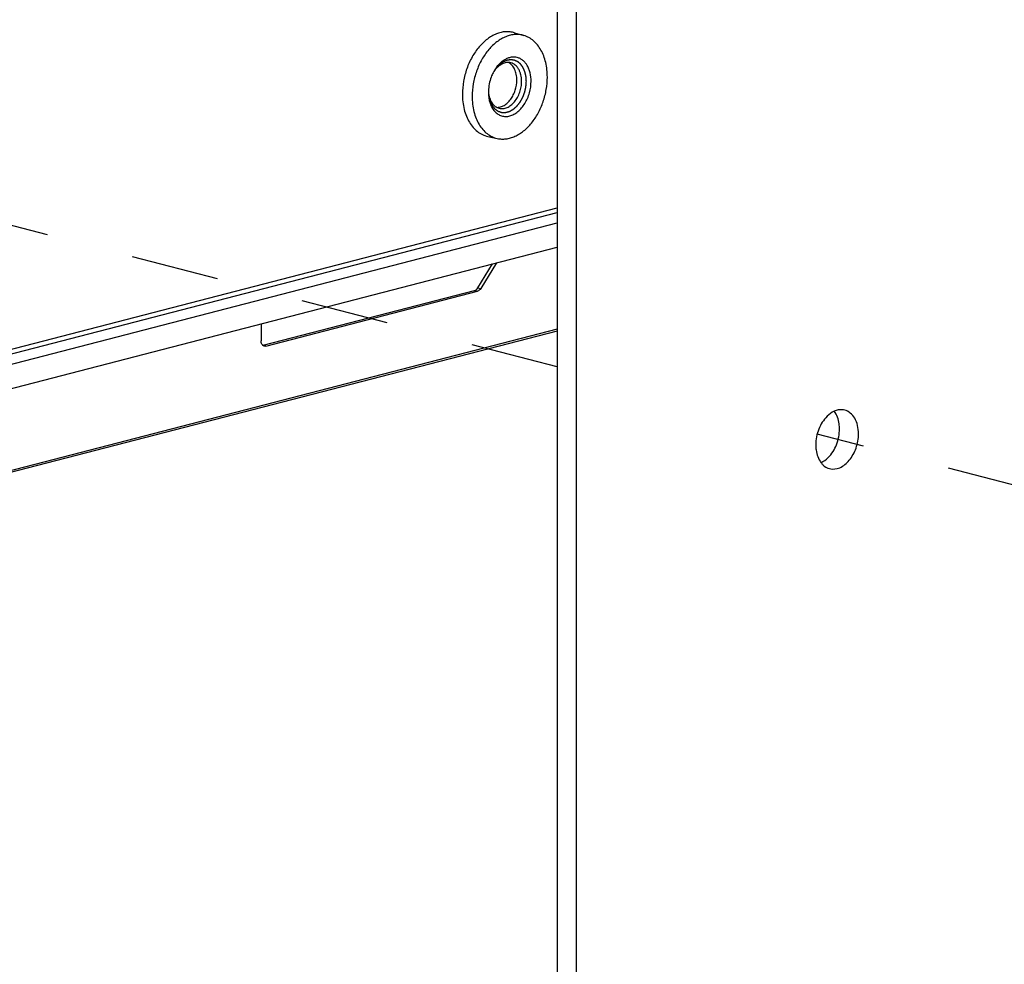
# Model space of a CAD drawing. Header units: millimetres. Extents: x 0 to 3905, y -1166 to 1110.
# Tile 59 of 155: x 1956 to 2030, y -10 to 60. Entities that reach past the tile are written whole.
import ezdxf

# ---------------------------------------------------------------- set-up
doc = ezdxf.new("R2010")
doc.units = ezdxf.units.MM
doc.header["$LTSCALE"] = 65.395
doc.linetypes.add('DASHED', pattern=[0.2, 0.1, -0.1])
for name, color, linetype in [('20_ALL_FEATURES', 7, 'CONTINUOUS'), ('DE-13-001392DXF_CONTINUOUS_LINE', 7, 'CONTINUOUS'), ('DE-13-001394DXF_CONTINUOUS_LINE', 7, 'CONTINUOUS'), ('PRT0002_DXF_CONTINUOUS_LINE', 7, 'CONTINUOUS')]:
    doc.layers.add(name, color=color, linetype=linetype)

msp = doc.modelspace()

# ---------------------------------------------------------------- linework, layer by layer
at = {"layer": '20_ALL_FEATURES', "linetype": 'DASHED'}
for p, q in [((1996.414, 34.451), (1929.985, 51.644)), ((2082.556, 12.156), (2015.788, 29.437))]:
    msp.add_line(p, q, dxfattribs=at)
at = {"layer": 'DE-13-001392DXF_CONTINUOUS_LINE'}
for p, q in [((1993.234, 59.346), (1993.935, 59.137)), ((1991.693, 56.447), (1991.692, 56.447)), ((1991.693, 56.447), (1991.692, 56.447)), ((1991.236, 51.626), (1991.95, 51.469)), ((1893.292, 19.606), (1996.414, 46.296)), ((1888.343, 17.989), (1996.414, 45.96)), ((1889.757, 17.573), (1996.414, 45.177)), ((1882.338, 13.847), (1996.414, 43.372))]:
    msp.add_line(p, q, dxfattribs=at)
for centre, radius, start, end in [((1994.315, 54.994), 3.006, 150.98222, 152.84067), ((1993.52, 55.229), 2.196, 146.32919, 148.83099), ((1994.293, 54.908), 3.006, 178.12573, 179.99603), ((1993.48, 55.087), 2.193, 182.29919, 184.68157)]:
    msp.add_arc(centre, radius, start, end, dxfattribs=at)
for points, knots in [([(1993.234, 59.346), (1993.128, 59.377), (1992.907, 59.422), (1992.566, 59.429), (1992.22, 59.377), (1991.873, 59.266), (1991.532, 59.099), (1991.081, 58.799), (1990.56, 58.294), (1990.046, 57.542), (1989.655, 56.673), (1989.409, 55.737), (1989.351, 55.092), (1989.351, 54.773)], [0, 0, 0, 0, 0.048984, 0.098627, 0.149686, 0.202775, 0.258332, 0.316598, 0.441151, 0.575348, 0.716058, 0.859114, 1, 1, 1, 1]), ([(1993.935, 59.137), (1993.829, 59.169), (1993.61, 59.213), (1993.271, 59.22), (1992.926, 59.168), (1992.582, 59.058), (1992.243, 58.893), (1991.795, 58.594), (1991.278, 58.093), (1990.767, 57.346), (1990.378, 56.482), (1990.135, 55.553), (1990.076, 54.912), (1990.076, 54.595)], [0, 0, 0, 0, 0.048984, 0.098627, 0.149686, 0.202775, 0.258332, 0.316598, 0.441151, 0.575348, 0.716058, 0.859114, 1, 1, 1, 1]), ([(1995.68, 56.045), (1995.68, 56.409), (1995.624, 56.947), (1995.422, 57.614), (1995.218, 58.055), (1994.962, 58.437), (1994.659, 58.753), (1994.316, 58.993), (1994.063, 59.099), (1993.935, 59.137)], [0, 0, 0, 0, 0.287827, 0.42263, 0.550285, 0.670804, 0.784874, 0.893913, 1, 1, 1, 1]), ([(1994.115, 55.731), (1994.114, 55.755), (1994.11, 55.802), (1994.106, 55.86), (1994.102, 55.907), (1994.1, 55.942), (1994.097, 55.977), (1994.095, 56.012), (1994.092, 56.042), (1994.091, 56.062), (1994.09, 56.074), (1994.089, 56.083), (1994.089, 56.091), (1994.088, 56.098), (1994.088, 56.102), (1994.088, 56.105), (1994.087, 56.107), (1994.087, 56.109), (1994.086, 56.113), (1994.085, 56.118), (1994.083, 56.125), (1994.08, 56.136), (1994.077, 56.149), (1994.073, 56.165), (1994.068, 56.187), (1994.059, 56.225), (1994.046, 56.279), (1994.033, 56.333), (1994.024, 56.37), (1994.019, 56.392), (1994.015, 56.408), (1994.012, 56.422), (1994.009, 56.433), (1994.008, 56.439), (1994.007, 56.445), (1994.006, 56.448), (1994.005, 56.451), (1994.004, 56.453), (1994.004, 56.454), (1994.002, 56.458), (1994, 56.463), (1993.997, 56.47), (1993.993, 56.477), (1993.989, 56.487), (1993.982, 56.503), (1993.971, 56.527), (1993.959, 56.555), (1993.946, 56.584), (1993.934, 56.612), (1993.921, 56.641), (1993.911, 56.664), (1993.902, 56.683), (1993.896, 56.697), (1993.89, 56.711), (1993.884, 56.723), (1993.88, 56.733), (1993.877, 56.74), (1993.875, 56.746), (1993.873, 56.75), (1993.872, 56.752), (1993.871, 56.754), (1993.87, 56.755), (1993.868, 56.757), (1993.866, 56.761), (1993.862, 56.766), (1993.858, 56.771), (1993.853, 56.779), (1993.846, 56.789), (1993.837, 56.8), (1993.829, 56.812), (1993.817, 56.828), (1993.803, 56.847), (1993.786, 56.87), (1993.77, 56.893), (1993.753, 56.917), (1993.736, 56.94), (1993.722, 56.959), (1993.712, 56.973), (1993.706, 56.98), (1993.702, 56.986), (1993.698, 56.992), (1993.695, 56.996), (1993.692, 56.999), (1993.692, 57.001), (1993.691, 57.002), (1993.69, 57.002), (1993.689, 57.004), (1993.686, 57.005), (1993.683, 57.008), (1993.679, 57.012), (1993.672, 57.017), (1993.663, 57.025), (1993.653, 57.033), (1993.639, 57.045), (1993.615, 57.065), (1993.588, 57.088), (1993.561, 57.111), (1993.54, 57.128), (1993.523, 57.142), (1993.509, 57.153), (1993.499, 57.162), (1993.49, 57.169), (1993.483, 57.175), (1993.479, 57.178), (1993.476, 57.181), (1993.474, 57.183), (1993.472, 57.184), (1993.471, 57.185), (1993.47, 57.185), (1993.469, 57.186), (1993.466, 57.187), (1993.462, 57.189), (1993.456, 57.192), (1993.45, 57.195), (1993.442, 57.198), (1993.428, 57.204), (1993.408, 57.213), (1993.384, 57.224), (1993.36, 57.234), (1993.336, 57.245), (1993.313, 57.255), (1993.293, 57.264), (1993.277, 57.271), (1993.265, 57.276), (1993.253, 57.282), (1993.243, 57.286), (1993.235, 57.29), (1993.23, 57.292), (1993.226, 57.294), (1993.223, 57.295), (1993.221, 57.296), (1993.219, 57.297), (1993.218, 57.297), (1993.217, 57.298), (1993.216, 57.298), (1993.215, 57.298), (1993.214, 57.298), (1993.211, 57.298), (1993.208, 57.299), (1993.203, 57.299), (1993.198, 57.3), (1993.19, 57.301), (1993.179, 57.302), (1993.167, 57.304), (1993.154, 57.306), (1993.137, 57.308), (1993.116, 57.31), (1993.09, 57.313), (1993.065, 57.317), (1993.04, 57.32), (1993.014, 57.323), (1992.993, 57.326), (1992.978, 57.327), (1992.97, 57.329), (1992.964, 57.329), (1992.957, 57.33), (1992.953, 57.331), (1992.949, 57.331), (1992.948, 57.331), (1992.947, 57.331), (1992.946, 57.331), (1992.944, 57.331), (1992.941, 57.331), (1992.937, 57.33), (1992.931, 57.329), (1992.923, 57.328), (1992.912, 57.326), (1992.899, 57.324), (1992.881, 57.321), (1992.859, 57.318), (1992.833, 57.314), (1992.798, 57.308), (1992.763, 57.303), (1992.732, 57.298), (1992.715, 57.295), (1992.702, 57.293), (1992.691, 57.291), (1992.682, 57.29), (1992.677, 57.289), (1992.672, 57.289), (1992.669, 57.288), (1992.667, 57.288), (1992.666, 57.288), (1992.665, 57.287), (1992.664, 57.287), (1992.661, 57.285), (1992.656, 57.283), (1992.649, 57.28), (1992.643, 57.277), (1992.634, 57.274), (1992.619, 57.267), (1992.597, 57.258), (1992.571, 57.247), (1992.545, 57.235), (1992.519, 57.224), (1992.492, 57.213), (1992.471, 57.204), (1992.453, 57.196), (1992.44, 57.191), (1992.427, 57.185), (1992.416, 57.18), (1992.407, 57.177), (1992.402, 57.174), (1992.398, 57.172), (1992.394, 57.171), (1992.392, 57.17), (1992.39, 57.169), (1992.388, 57.168), (1992.386, 57.167), (1992.384, 57.166), (1992.382, 57.164), (1992.379, 57.161), (1992.374, 57.158), (1992.369, 57.155), (1992.361, 57.149), (1992.35, 57.141), (1992.338, 57.132), (1992.325, 57.123), (1992.309, 57.112), (1992.288, 57.097), (1992.263, 57.079), (1992.238, 57.061), (1992.213, 57.043), (1992.188, 57.025), (1992.167, 57.01), (1992.153, 57), (1992.144, 56.994), (1992.138, 56.989), (1992.132, 56.985), (1992.127, 56.982), (1992.124, 56.979), (1992.123, 56.978), (1992.122, 56.978), (1992.121, 56.977), (1992.119, 56.975), (1992.117, 56.972), (1992.113, 56.968), (1992.108, 56.963), (1992.1, 56.955), (1992.091, 56.945), (1992.079, 56.933), (1992.063, 56.917), (1992.036, 56.888), (1991.998, 56.848), (1991.959, 56.807), (1991.932, 56.779), (1991.917, 56.763), (1991.905, 56.751), (1991.895, 56.74), (1991.887, 56.732), (1991.883, 56.727), (1991.879, 56.723), (1991.876, 56.721), (1991.874, 56.719), (1991.873, 56.717), (1991.872, 56.715), (1991.869, 56.711), (1991.866, 56.706), (1991.861, 56.699), (1991.856, 56.691), (1991.849, 56.682), (1991.838, 56.665), (1991.821, 56.641), (1991.801, 56.611), (1991.781, 56.582), (1991.762, 56.553), (1991.735, 56.514), (1991.702, 56.466), (1991.676, 56.427), (1991.663, 56.408)], [0, 0, 0, 0, 0.015625, 0.03125, 0.039062, 0.046875, 0.054688, 0.0625, 0.070312, 0.074219, 0.076172, 0.078125, 0.080078, 0.082031, 0.08252, 0.083008, 0.083496, 0.083984, 0.084961, 0.085938, 0.087891, 0.089844, 0.09375, 0.097656, 0.101562, 0.109375, 0.125, 0.140625, 0.148438, 0.152344, 0.15625, 0.160156, 0.162109, 0.164062, 0.165039, 0.166016, 0.166504, 0.166992, 0.16748, 0.167969, 0.169922, 0.171875, 0.173828, 0.175781, 0.179688, 0.1875, 0.195312, 0.203125, 0.210938, 0.21875, 0.226562, 0.230469, 0.234375, 0.238281, 0.242188, 0.244141, 0.246094, 0.248047, 0.249023, 0.249512, 0.25, 0.250488, 0.250977, 0.251953, 0.253906, 0.255859, 0.257812, 0.261719, 0.265625, 0.269531, 0.273438, 0.28125, 0.289062, 0.296875, 0.304688, 0.3125, 0.320312, 0.324219, 0.326172, 0.328125, 0.330078, 0.332031, 0.33252, 0.333008, 0.333252, 0.333496, 0.333984, 0.334961, 0.335938, 0.337891, 0.339844, 0.34375, 0.347656, 0.351562, 0.359375, 0.375, 0.382812, 0.390625, 0.398438, 0.402344, 0.40625, 0.410156, 0.412109, 0.414062, 0.415039, 0.416016, 0.416504, 0.416748, 0.416992, 0.41748, 0.417969, 0.419922, 0.421875, 0.423828, 0.425781, 0.429688, 0.4375, 0.445312, 0.453125, 0.460938, 0.46875, 0.476562, 0.480469, 0.484375, 0.488281, 0.492188, 0.494141, 0.496094, 0.49707, 0.498047, 0.499023, 0.499512, 0.499756, 0.5, 0.500244, 0.500488, 0.500977, 0.501953, 0.50293, 0.503906, 0.505859, 0.507812, 0.511719, 0.515625, 0.519531, 0.523438, 0.53125, 0.539062, 0.546875, 0.554688, 0.5625, 0.570312, 0.574219, 0.576172, 0.578125, 0.580078, 0.582031, 0.58252, 0.583008, 0.583252, 0.583496, 0.583984, 0.584961, 0.585938, 0.587891, 0.589844, 0.59375, 0.597656, 0.601562, 0.609375, 0.617188, 0.625, 0.640625, 0.648438, 0.652344, 0.65625, 0.660156, 0.662109, 0.664062, 0.665039, 0.666016, 0.666504, 0.666748, 0.666992, 0.66748, 0.667969, 0.669922, 0.671875, 0.673828, 0.675781, 0.679688, 0.6875, 0.695312, 0.703125, 0.710938, 0.71875, 0.726562, 0.730469, 0.734375, 0.738281, 0.742188, 0.744141, 0.746094, 0.74707, 0.748047, 0.749023, 0.749512, 0.75, 0.750488, 0.750977, 0.751953, 0.75293, 0.753906, 0.755859, 0.757812, 0.761719, 0.765625, 0.769531, 0.773438, 0.78125, 0.789062, 0.796875, 0.804688, 0.8125, 0.820312, 0.824219, 0.826172, 0.828125, 0.830078, 0.832031, 0.83252, 0.833008, 0.833252, 0.833496, 0.833984, 0.834961, 0.835938, 0.837891, 0.839844, 0.84375, 0.847656, 0.851562, 0.859375, 0.875, 0.890625, 0.898438, 0.902344, 0.90625, 0.910156, 0.912109, 0.914062, 0.915039, 0.916016, 0.916504, 0.916992, 0.91748, 0.917969, 0.919922, 0.921875, 0.923828, 0.925781, 0.929688, 0.9375, 0.945312, 0.953125, 0.960938, 0.96875, 0.984375, 1, 1, 1, 1]), ([(1994.469, 55.731), (1994.469, 55.942), (1994.436, 56.254), (1994.317, 56.639), (1994.196, 56.892), (1994.045, 57.111), (1993.867, 57.289), (1993.665, 57.422), (1993.444, 57.506), (1993.21, 57.54), (1992.968, 57.521), (1992.726, 57.452), (1992.488, 57.334), (1992.26, 57.171), (1991.969, 56.892), (1991.789, 56.636), (1991.687, 56.452)], [0, 0, 0, 0, 0.144246, 0.211684, 0.275454, 0.335587, 0.392476, 0.446905, 0.5, 0.553095, 0.607524, 0.664413, 0.724546, 0.788316, 0.855754, 1, 1, 1, 1]), ([(1992.963, 57.105), (1992.91, 57.119), (1992.799, 57.136), (1992.63, 57.128), (1992.458, 57.087), (1992.289, 57.015), (1992.124, 56.912), (1991.91, 56.735), (1991.773, 56.568), (1991.693, 56.447)], [0, 0, 0, 0, 0.108097, 0.218455, 0.333043, 0.453322, 0.580165, 0.713861, 1, 1, 1, 1]), ([(1993.408, 55.823), (1993.408, 55.967), (1993.383, 56.245), (1993.261, 56.626), (1993.091, 56.889), (1992.922, 57.047), (1992.829, 57.107), (1992.781, 57.131)], [0, 0, 0, 0, 0.28417, 0.546143, 0.783086, 0.893555, 1, 1, 1, 1]), ([(1993.762, 55.731), (1993.762, 55.895), (1993.736, 56.138), (1993.643, 56.437), (1993.55, 56.634), (1993.432, 56.804), (1993.294, 56.943), (1993.137, 57.046), (1993.021, 57.09), (1992.963, 57.105)], [0, 0, 0, 0, 0.288492, 0.423367, 0.550909, 0.671174, 0.784952, 0.89381, 1, 1, 1, 1]), ([(1991.641, 56.366), (1991.587, 56.261), (1991.397, 55.831), (1991.3, 55.359), (1991.289, 55.006)], [0, 0, 0, 0, 0.249065, 1, 1, 1, 1]), ([(1991.914, 53.783), (1992.006, 53.78), (1992.199, 53.806), (1992.474, 53.928), (1992.733, 54.127), (1992.963, 54.391), (1993.154, 54.708), (1993.345, 55.18), (1993.408, 55.567), (1993.408, 55.823)], [0, 0, 0, 0, 0.099494, 0.206642, 0.323419, 0.449701, 0.583725, 0.722613, 1, 1, 1, 1]), ([(1991.95, 51.469), (1992.055, 51.445), (1992.273, 51.417), (1992.605, 51.431), (1992.941, 51.501), (1993.276, 51.625), (1993.604, 51.802), (1994.036, 52.11), (1994.532, 52.615), (1995.021, 53.355), (1995.392, 54.202), (1995.624, 55.111), (1995.68, 55.735), (1995.68, 56.045)], [0, 0, 0, 0, 0.048868, 0.098663, 0.150057, 0.203579, 0.259583, 0.318248, 0.4433, 0.577469, 0.717678, 0.859945, 1, 1, 1, 1]), ([(1991.287, 54.963), (1991.29, 54.933), (1991.294, 54.888), (1991.3, 54.828), (1991.304, 54.783), (1991.308, 54.737), (1991.311, 54.7), (1991.314, 54.67), (1991.316, 54.647), (1991.318, 54.628), (1991.319, 54.613), (1991.32, 54.602), (1991.321, 54.593), (1991.322, 54.586), (1991.322, 54.582), (1991.322, 54.58), (1991.323, 54.578), (1991.323, 54.576), (1991.324, 54.573), (1991.325, 54.567), (1991.328, 54.558), (1991.331, 54.548), (1991.334, 54.534), (1991.339, 54.517), (1991.345, 54.496), (1991.352, 54.468), (1991.361, 54.433), (1991.373, 54.391), (1991.382, 54.356), (1991.389, 54.328), (1991.395, 54.307), (1991.401, 54.286), (1991.405, 54.269), (1991.409, 54.255), (1991.412, 54.244), (1991.414, 54.236), (1991.416, 54.229), (1991.417, 54.225), (1991.418, 54.222), (1991.418, 54.221), (1991.419, 54.22), (1991.419, 54.218), (1991.42, 54.216), (1991.423, 54.212), (1991.427, 54.202), (1991.435, 54.187), (1991.443, 54.17), (1991.455, 54.146), (1991.469, 54.117), (1991.487, 54.081), (1991.504, 54.046), (1991.522, 54.01), (1991.536, 53.981), (1991.546, 53.96), (1991.552, 53.948), (1991.557, 53.939), (1991.56, 53.932), (1991.563, 53.926), (1991.565, 53.921), (1991.567, 53.918), (1991.569, 53.915), (1991.571, 53.913), (1991.574, 53.91), (1991.579, 53.903), (1991.588, 53.892), (1991.6, 53.878), (1991.612, 53.863), (1991.627, 53.844), (1991.647, 53.82), (1991.67, 53.792), (1991.69, 53.768), (1991.706, 53.748), (1991.717, 53.734), (1991.729, 53.72), (1991.739, 53.708), (1991.747, 53.698), (1991.753, 53.691), (1991.757, 53.685), (1991.761, 53.68), (1991.764, 53.677), (1991.766, 53.675), (1991.767, 53.674), (1991.767, 53.673), (1991.769, 53.672), (1991.771, 53.67), (1991.774, 53.668), (1991.779, 53.665), (1991.785, 53.66), (1991.794, 53.654), (1991.806, 53.645), (1991.825, 53.632), (1991.849, 53.615), (1991.877, 53.595), (1991.905, 53.575), (1991.933, 53.555), (1991.957, 53.539), (1991.973, 53.527), (1991.983, 53.52), (1991.99, 53.515), (1991.996, 53.511), (1992, 53.508), (1992.003, 53.506), (1992.006, 53.504), (1992.007, 53.503), (1992.008, 53.502), (1992.01, 53.501), (1992.012, 53.501), (1992.015, 53.5), (1992.02, 53.498), (1992.027, 53.496), (1992.037, 53.492), (1992.05, 53.488), (1992.066, 53.483), (1992.087, 53.476), (1992.113, 53.467), (1992.144, 53.457), (1992.17, 53.448), (1992.191, 53.441), (1992.207, 53.436), (1992.222, 53.431), (1992.235, 53.426), (1992.246, 53.423), (1992.254, 53.42), (1992.261, 53.418), (1992.268, 53.415), (1992.272, 53.414), (1992.274, 53.413), (1992.275, 53.413), (1992.277, 53.413), (1992.279, 53.413), (1992.282, 53.413), (1992.286, 53.413), (1992.29, 53.413), (1992.296, 53.413), (1992.305, 53.412), (1992.32, 53.412), (1992.342, 53.412), (1992.371, 53.411), (1992.405, 53.41), (1992.438, 53.41), (1992.472, 53.409), (1992.501, 53.409), (1992.52, 53.408), (1992.532, 53.408), (1992.54, 53.408), (1992.547, 53.408), (1992.553, 53.408), (1992.557, 53.407), (1992.561, 53.407), (1992.564, 53.407), (1992.566, 53.407), (1992.568, 53.408), (1992.571, 53.409), (1992.574, 53.41), (1992.579, 53.411), (1992.585, 53.413), (1992.595, 53.415), (1992.609, 53.419), (1992.626, 53.424), (1992.644, 53.429), (1992.661, 53.433), (1992.684, 53.439), (1992.713, 53.447), (1992.748, 53.457), (1992.777, 53.464), (1992.8, 53.471), (1992.817, 53.475), (1992.831, 53.479), (1992.841, 53.482), (1992.847, 53.484), (1992.852, 53.485), (1992.855, 53.486), (1992.858, 53.486), (1992.86, 53.487), (1992.862, 53.488), (1992.865, 53.49), (1992.87, 53.492), (1992.877, 53.496), (1992.885, 53.501), (1992.894, 53.505), (1992.905, 53.512), (1992.924, 53.523), (1992.952, 53.538), (1992.985, 53.557), (1993.018, 53.575), (1993.052, 53.594), (1993.079, 53.609), (1993.102, 53.622), (1993.115, 53.629), (1993.125, 53.635), (1993.131, 53.638), (1993.135, 53.64), (1993.138, 53.642), (1993.141, 53.644), (1993.143, 53.645), (1993.145, 53.646), (1993.146, 53.647), (1993.148, 53.649), (1993.152, 53.653), (1993.159, 53.658), (1993.167, 53.665), (1993.175, 53.672), (1993.185, 53.681), (1993.199, 53.693), (1993.214, 53.707), (1993.23, 53.72), (1993.251, 53.739), (1993.277, 53.762), (1993.309, 53.79), (1993.335, 53.813), (1993.356, 53.831), (1993.372, 53.845), (1993.385, 53.856), (1993.396, 53.866), (1993.402, 53.871), (1993.408, 53.876), (1993.411, 53.879), (1993.413, 53.881), (1993.415, 53.882), (1993.416, 53.884), (1993.417, 53.885), (1993.421, 53.89), (1993.426, 53.896), (1993.433, 53.905), (1993.44, 53.914), (1993.449, 53.926), (1993.466, 53.946), (1993.489, 53.976), (1993.517, 54.011), (1993.545, 54.046), (1993.573, 54.081), (1993.596, 54.111), (1993.614, 54.134), (1993.626, 54.149), (1993.635, 54.161), (1993.641, 54.168), (1993.646, 54.174), (1993.649, 54.178), (1993.651, 54.18), (1993.653, 54.183), (1993.654, 54.185), (1993.656, 54.189), (1993.659, 54.193), (1993.662, 54.2), (1993.667, 54.208), (1993.673, 54.218), (1993.68, 54.232), (1993.69, 54.249), (1993.705, 54.276), (1993.724, 54.309), (1993.747, 54.35), (1993.769, 54.391), (1993.788, 54.424), (1993.803, 54.451), (1993.815, 54.472), (1993.826, 54.492), (1993.835, 54.507), (1993.84, 54.517), (1993.843, 54.522), (1993.845, 54.525), (1993.846, 54.528), (1993.848, 54.533), (1993.85, 54.539), (1993.853, 54.546), (1993.857, 54.556), (1993.861, 54.567), (1993.867, 54.582), (1993.877, 54.609), (1993.891, 54.647), (1993.909, 54.692), (1993.926, 54.738), (1993.943, 54.783), (1993.958, 54.821), (1993.969, 54.852), (1993.978, 54.874), (1993.985, 54.893), (1993.99, 54.906), (1993.993, 54.913), (1993.994, 54.917), (1993.995, 54.921), (1993.996, 54.926), (1993.998, 54.934), (1994, 54.943), (1994.003, 54.955), (1994.006, 54.971), (1994.01, 54.99), (1994.018, 55.022), (1994.026, 55.061), (1994.037, 55.108), (1994.047, 55.155), (1994.056, 55.194), (1994.063, 55.225), (1994.068, 55.249), (1994.073, 55.268), (1994.076, 55.284), (1994.079, 55.296), (1994.081, 55.306), (1994.083, 55.313), (1994.084, 55.318), (1994.084, 55.322), (1994.085, 55.326), (1994.085, 55.333), (1994.086, 55.344), (1994.087, 55.356), (1994.088, 55.372), (1994.09, 55.392), (1994.091, 55.416), (1994.094, 55.449), (1994.097, 55.489), (1994.101, 55.537), (1994.104, 55.586), (1994.109, 55.651), (1994.113, 55.699), (1994.115, 55.731)], [0, 0, 0, 0, 0.015625, 0.023438, 0.03125, 0.039062, 0.046875, 0.050781, 0.054688, 0.058594, 0.060547, 0.0625, 0.064453, 0.06543, 0.065918, 0.066406, 0.06665, 0.066895, 0.067383, 0.068359, 0.070312, 0.072266, 0.074219, 0.078125, 0.082031, 0.085938, 0.09375, 0.101562, 0.109375, 0.113281, 0.117188, 0.121094, 0.125, 0.126953, 0.128906, 0.130859, 0.131836, 0.132812, 0.133057, 0.133301, 0.133545, 0.133789, 0.134277, 0.134766, 0.136719, 0.140625, 0.144531, 0.148438, 0.15625, 0.164062, 0.171875, 0.179688, 0.1875, 0.191406, 0.193359, 0.195312, 0.197266, 0.198242, 0.199219, 0.200195, 0.200684, 0.201172, 0.202148, 0.203125, 0.207031, 0.210938, 0.214844, 0.21875, 0.226562, 0.234375, 0.242188, 0.246094, 0.25, 0.253906, 0.257812, 0.259766, 0.261719, 0.263672, 0.264648, 0.265625, 0.266113, 0.266357, 0.266602, 0.26709, 0.267578, 0.268555, 0.269531, 0.271484, 0.273438, 0.277344, 0.28125, 0.289062, 0.296875, 0.304688, 0.3125, 0.320312, 0.324219, 0.326172, 0.328125, 0.330078, 0.331055, 0.332031, 0.33252, 0.333008, 0.333252, 0.333496, 0.333984, 0.334961, 0.335938, 0.337891, 0.339844, 0.34375, 0.347656, 0.351562, 0.359375, 0.367188, 0.375, 0.378906, 0.382812, 0.386719, 0.390625, 0.392578, 0.394531, 0.396484, 0.398438, 0.399414, 0.399658, 0.399902, 0.400391, 0.400879, 0.401367, 0.402344, 0.40332, 0.404297, 0.40625, 0.410156, 0.414062, 0.421875, 0.429688, 0.4375, 0.445312, 0.453125, 0.457031, 0.458984, 0.460938, 0.462891, 0.463867, 0.464844, 0.46582, 0.466309, 0.466797, 0.467285, 0.467773, 0.46875, 0.469727, 0.470703, 0.472656, 0.476562, 0.480469, 0.484375, 0.488281, 0.492188, 0.5, 0.507812, 0.515625, 0.519531, 0.523438, 0.527344, 0.529297, 0.530273, 0.53125, 0.532227, 0.532715, 0.533203, 0.533691, 0.53418, 0.535156, 0.537109, 0.539062, 0.541016, 0.542969, 0.546875, 0.554688, 0.5625, 0.570312, 0.578125, 0.585938, 0.589844, 0.59375, 0.595703, 0.59668, 0.597656, 0.598633, 0.599121, 0.599609, 0.600098, 0.600342, 0.600586, 0.601562, 0.603516, 0.605469, 0.607422, 0.609375, 0.613281, 0.617188, 0.621094, 0.625, 0.632812, 0.640625, 0.648438, 0.652344, 0.65625, 0.660156, 0.662109, 0.664062, 0.665039, 0.666016, 0.666504, 0.666748, 0.666992, 0.66748, 0.667969, 0.669922, 0.671875, 0.673828, 0.675781, 0.679688, 0.6875, 0.695312, 0.703125, 0.710938, 0.71875, 0.722656, 0.726562, 0.728516, 0.730469, 0.731445, 0.732422, 0.73291, 0.733398, 0.733887, 0.734375, 0.735352, 0.736328, 0.738281, 0.740234, 0.742188, 0.746094, 0.75, 0.757812, 0.765625, 0.773438, 0.78125, 0.785156, 0.789062, 0.792969, 0.796875, 0.797852, 0.798828, 0.799316, 0.799805, 0.800781, 0.801758, 0.802734, 0.804688, 0.806641, 0.808594, 0.8125, 0.820312, 0.828125, 0.835938, 0.84375, 0.851562, 0.855469, 0.859375, 0.863281, 0.865234, 0.866211, 0.866699, 0.867188, 0.868164, 0.869141, 0.871094, 0.873047, 0.875, 0.878906, 0.882812, 0.890625, 0.898438, 0.90625, 0.914062, 0.917969, 0.921875, 0.925781, 0.927734, 0.929688, 0.931641, 0.932617, 0.933594, 0.934082, 0.93457, 0.935547, 0.9375, 0.939453, 0.941406, 0.945312, 0.949219, 0.953125, 0.960938, 0.96875, 0.976562, 0.984375, 1, 1, 1, 1]), ([(1991.287, 54.908), (1991.287, 54.638), (1991.34, 54.24), (1991.54, 53.772), (1991.738, 53.489), (1991.982, 53.274), (1992.264, 53.14), (1992.571, 53.093), (1992.888, 53.135), (1993.202, 53.261), (1993.501, 53.466), (1993.775, 53.741), (1994.015, 54.074), (1994.211, 54.454), (1994.405, 55.001), (1994.469, 55.441), (1994.469, 55.731)], [0, 0, 0, 0, 0.135205, 0.196724, 0.253736, 0.306908, 0.3577, 0.408151, 0.460394, 0.516105, 0.5762, 0.640817, 0.709442, 0.781084, 0.854433, 1, 1, 1, 1]), ([(1992.086, 53.717), (1992.133, 53.705), (1992.229, 53.689), (1992.43, 53.691), (1992.689, 53.762), (1992.98, 53.94), (1993.243, 54.201), (1993.464, 54.53), (1993.632, 54.908), (1993.737, 55.313), (1993.762, 55.593), (1993.762, 55.731)], [0, 0, 0, 0, 0.048939, 0.098675, 0.202944, 0.317017, 0.441895, 0.57616, 0.716704, 0.859448, 1, 1, 1, 1]), ([(1989.351, 54.773), (1989.351, 54.392), (1989.411, 53.829), (1989.631, 53.136), (1989.853, 52.681), (1990.131, 52.293), (1990.459, 51.979), (1990.829, 51.749), (1991.1, 51.656), (1991.236, 51.626)], [0, 0, 0, 0, 0.289122, 0.424054, 0.551464, 0.671465, 0.784956, 0.893658, 1, 1, 1, 1]), ([(1990.076, 54.595), (1990.076, 54.216), (1990.136, 53.657), (1990.355, 52.968), (1990.576, 52.517), (1990.852, 52.131), (1991.177, 51.819), (1991.545, 51.591), (1991.814, 51.499), (1991.95, 51.469)], [0, 0, 0, 0, 0.289122, 0.424054, 0.551464, 0.671465, 0.784956, 0.893658, 1, 1, 1, 1]), ([(1991.294, 54.908), (1991.306, 54.764), (1991.345, 54.552), (1991.446, 54.293), (1991.54, 54.123), (1991.653, 53.978), (1991.783, 53.859), (1991.928, 53.77), (1992.033, 53.731), (1992.086, 53.717)], [0, 0, 0, 0, 0.286137, 0.419833, 0.546676, 0.666955, 0.781542, 0.891902, 1, 1, 1, 1])]:
    msp.add_open_spline(points, degree=3, knots=knots, dxfattribs=at)
at = {"layer": 'DE-13-001394DXF_CONTINUOUS_LINE'}
for p, q in [((1990.507, 40.348), (1991.601, 42.127)), ((1991.894, 42.202), (1990.719, 40.293)), ((1974.493, 36.062), (1990.257, 40.142)), ((1974.706, 36.007), (1990.469, 40.087)), ((1990.257, 40.142), (1990.469, 40.087)), ((1990.507, 40.348), (1990.719, 40.293)), ((1974.352, 37.662), (1974.352, 36.399)), ((1996.414, 37.124), (1826.99, -6.726)), ((1996.414, 37.262), (1834.636, -4.609)), ((1974.706, 36.007), (1974.493, 36.062))]:
    msp.add_line(p, q, dxfattribs=at)
msp.add_arc((1974.423, 36.334), 0.28, 281.88114, 284.51774, dxfattribs=at)
for points, knots in [([(1990.257, 40.142), (1990.306, 40.155), (1990.405, 40.211), (1990.476, 40.298), (1990.507, 40.348)], [0, 0, 0, 0, 0.464355, 1, 1, 1, 1]), ([(1990.719, 40.293), (1990.688, 40.243), (1990.618, 40.156), (1990.518, 40.1), (1990.469, 40.087)], [0, 0, 0, 0, 0.535645, 1, 1, 1, 1]), ([(1974.58, 36.006), (1974.547, 36.015), (1974.48, 36.05), (1974.407, 36.142), (1974.361, 36.262), (1974.352, 36.352), (1974.352, 36.399)], [0, 0, 0, 0, 0.214423, 0.448179, 0.710674, 1, 1, 1, 1]), ([(1974.706, 36.007), (1974.685, 36.002), (1974.643, 35.996), (1974.6, 36.001), (1974.58, 36.006)], [0, 0, 0, 0, 0.508727, 1, 1, 1, 1])]:
    msp.add_open_spline(points, degree=3, knots=knots, dxfattribs=at)
at = {"layer": 'PRT0002_DXF_CONTINUOUS_LINE'}
for p, q in [((1996.414, 123.393), (1996.414, -69.792)), ((1997.828, 123.027), (1997.828, -70.158))]:
    msp.add_line(p, q, dxfattribs=at)
for points, knots in [([(2017.062, 31.152), (2016.86, 31.063), (2016.366, 30.698), (2015.836, 29.821), (2015.682, 29.039), (2015.682, 28.641)], [0, 0, 0, 0, 0.220732, 0.600591, 1, 1, 1, 1]), ([(2017.837, 31.231), (2017.775, 31.247), (2017.515, 31.29), (2017.244, 31.232), (2017.062, 31.152)], [0, 0, 0, 0, 0.241983, 1, 1, 1, 1]), ([(2017.45, 29.83), (2017.45, 29.957), (2017.421, 30.417), (2017.266, 30.882), (2017.063, 31.151)], [0, 0, 0, 0, 0.272955, 1, 1, 1, 1]), ([(2018.864, 29.464), (2018.864, 29.675), (2018.822, 30.079), (2018.619, 30.622), (2018.288, 31.034), (2017.988, 31.192), (2017.837, 31.231)], [0, 0, 0, 0, 0.289313, 0.551828, 0.785576, 1, 1, 1, 1]), ([(2016.071, 27.319), (2016.272, 27.408), (2016.766, 27.774), (2017.296, 28.65), (2017.45, 29.432), (2017.45, 29.83)], [0, 0, 0, 0, 0.220732, 0.600591, 1, 1, 1, 1]), ([(2016.709, 26.874), (2016.954, 26.811), (2017.55, 26.89), (2018.255, 27.499), (2018.739, 28.398), (2018.864, 29.107), (2018.864, 29.464)], [0, 0, 0, 0, 0.201187, 0.440115, 0.715709, 1, 1, 1, 1]), ([(2015.682, 28.641), (2015.682, 28.514), (2015.711, 28.054), (2015.866, 27.589), (2016.069, 27.32)], [0, 0, 0, 0, 0.272955, 1, 1, 1, 1]), ([(2016.069, 27.32), (2016.111, 27.265), (2016.283, 27.066), (2016.522, 26.923), (2016.709, 26.874)], [0, 0, 0, 0, 0.264927, 1, 1, 1, 1])]:
    msp.add_open_spline(points, degree=3, knots=knots, dxfattribs=at)

doc.saveas('drawing.dxf')
